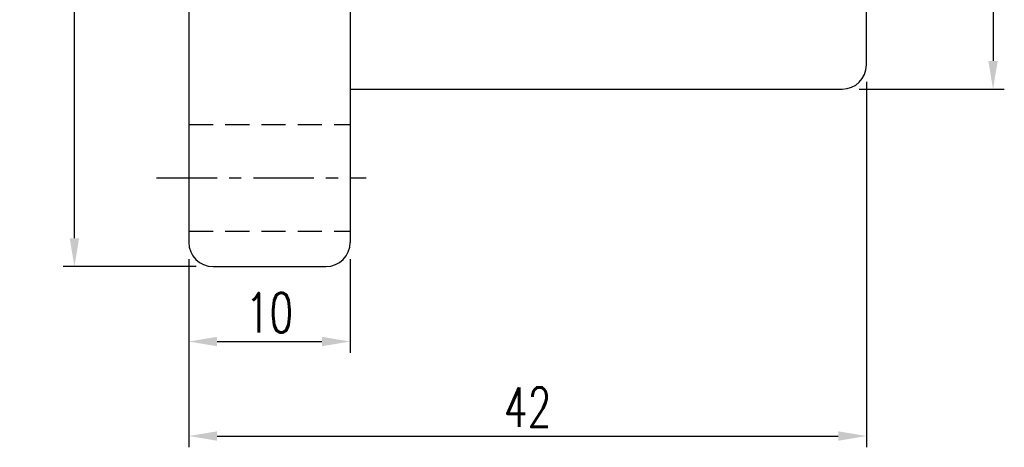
# Model space of a CAD drawing. Extents: x 21 to 593, y 36 to 130.
# Tile 2 of 54: x 112 to 173, y 36 to 63. Entities that reach past the tile are written whole.
import ezdxf

# ---------------------------------------------------------------- set-up
doc = ezdxf.new("R2010")
doc.units = 0
doc.header["$LTSCALE"] = 3
doc.header["$MEASUREMENT"] = 0
doc.header["$PDMODE"] = 1
doc.linetypes.add('CENTER', pattern=[2, 1.25, -0.25, 0.25, -0.25])
doc.linetypes.add('DASHED', pattern=[0.75, 0.5, -0.25])
doc.layers.get('DEFPOINTS').update_dxf_attribs({"linetype": 'CONTINUOUS'})
for name, color, linetype in [('CL', 1, 'CENTER'), ('DIM', 4, 'CONTINUOUS'), ('HID', 2, 'DASHED'), ('OUT', 3, 'CONTINUOUS')]:
    doc.layers.add(name, color=color, linetype=linetype)
doc.styles.add('DIM-7', font='SIMPLEX.shx', dxfattribs={"width": 0.7, "bigfont": 'chineset.shx'})
doc.dimstyles.new('CNS', dxfattribs={"dimtxt": 3.5, "dimasz": 2.5, "dimexe": 1, "dimexo": 1.5, "dimgap": 0.09, "dimtad": 0, "dimdsep": 46, "dimtxsty": 'DIM-7', "dimcen": 0.09, "dimclrd": 1, "dimclre": 1, "dimclrt": 4, "dimadec": 0, "dimazin": 0, "dimtfac": 1, "dimtix": 1, "dimtmove": 2, "dimatfit": 3, "dimfxl": 1, "dimtvp": 0.971429, "dimtolj": 1, "dimarcsym": 0})

# ---------------------------------------------------------------- blocks, each defined once
blk = doc.blocks.new('*D3')
at = {"layer": 'DEFPOINTS', "color": 0, "transparency": 16777216}
for p in [(122.326, 48.798), (132.326, 48.798), (132.326, 42.647)]:
    blk.add_point(p, dxfattribs=at)
at = {"layer": 'DIM', "color": 4, "lineweight": -2, "transparency": 16777216}
for p, q in [((122.326, 47.748), (122.326, 41.947)), ((132.326, 47.748), (132.326, 41.947)), ((124.076, 42.647), (130.576, 42.647))]:
    blk.add_line(p, q, dxfattribs=at)
at = {"layer": 'DIM', "color": 4, "transparency": 16777216}
for points in [[(124.076, 42.938), (124.076, 42.355), (122.326, 42.647)], [(130.576, 42.938), (130.576, 42.355), (132.326, 42.647)]]:
    blk.add_solid(points, dxfattribs=at)
at = {"layer": 'DIM', "color": 4, "transparency": 16777216, "insert": (127.326, 44.432), "char_height": 2.45, "attachment_point": 5, "style": 'DIM-7'}
blk.add_mtext('\\A1;10', dxfattribs=at)
blk = doc.blocks.new('*D4')
at = {"layer": 'DEFPOINTS', "color": 0, "transparency": 16777216}
for p in [(164.326, 59.798), (122.326, 48.798), (164.326, 36.787)]:
    blk.add_point(p, dxfattribs=at)
at = {"layer": 'DIM', "color": 4, "lineweight": -2, "transparency": 16777216}
for p, q in [((164.326, 58.748), (164.326, 36.087)), ((122.326, 47.748), (122.326, 36.087)), ((124.076, 36.787), (162.576, 36.787))]:
    blk.add_line(p, q, dxfattribs=at)
at = {"layer": 'DIM', "color": 4, "transparency": 16777216}
for points in [[(124.076, 37.078), (124.076, 36.495), (122.326, 36.787)], [(162.576, 37.078), (162.576, 36.495), (164.326, 36.787)]]:
    blk.add_solid(points, dxfattribs=at)
at = {"layer": 'DIM', "color": 4, "transparency": 16777216, "insert": (143.326, 38.572), "char_height": 2.45, "attachment_point": 5, "style": 'DIM-7'}
blk.add_mtext('\\A1;42', dxfattribs=at)
blk = doc.blocks.new('*D5')
at = {"layer": 'DEFPOINTS', "color": 0, "transparency": 16777216}
for p in [(115.234, 105.298), (123.826, 105.298), (123.826, 47.298)]:
    blk.add_point(p, dxfattribs=at)
at = {"layer": 'DIM', "color": 4, "lineweight": -2, "transparency": 16777216}
for p, q in [((122.776, 105.298), (114.534, 105.298)), ((115.234, 49.048), (115.234, 103.548)), ((122.776, 47.298), (114.534, 47.298))]:
    blk.add_line(p, q, dxfattribs=at)
at = {"layer": 'DIM', "color": 4, "transparency": 16777216}
for points in [[(114.942, 103.548), (115.526, 103.548), (115.234, 105.298)], [(114.942, 49.048), (115.526, 49.048), (115.234, 47.298)]]:
    blk.add_solid(points, dxfattribs=at)
at = {"layer": 'DIM', "color": 4, "transparency": 16777216, "insert": (113.449, 76.298), "char_height": 2.45, "attachment_point": 5, "rotation": 90, "style": 'DIM-7'}
blk.add_mtext('\\A1;%%C58', dxfattribs=at)
blk = doc.blocks.new('*D9')
at = {"layer": 'DEFPOINTS', "color": 0, "transparency": 16777216}
for p in [(162.826, 94.298), (162.826, 58.298), (172.174, 58.298)]:
    blk.add_point(p, dxfattribs=at)
at = {"layer": 'DIM', "color": 4, "lineweight": -2, "transparency": 16777216}
for p, q in [((163.876, 94.298), (172.874, 94.298)), ((172.174, 92.548), (172.174, 60.048)), ((163.876, 58.298), (172.874, 58.298))]:
    blk.add_line(p, q, dxfattribs=at)
at = {"layer": 'DIM', "color": 4, "transparency": 16777216}
for points in [[(171.883, 92.548), (172.466, 92.548), (172.174, 94.298)], [(171.883, 60.048), (172.466, 60.048), (172.174, 58.298)]]:
    blk.add_solid(points, dxfattribs=at)
at = {"layer": 'DIM', "color": 4, "transparency": 16777216, "insert": (169.899, 76.298), "char_height": 2.45, "attachment_point": 5, "rotation": 90, "style": 'DIM-7'}
blk.add_mtext('\\A1;%%c36{\\H1.470000;\\S-0.009^ -0.025;}', dxfattribs=at)

msp = doc.modelspace()

# ---------------------------------------------------------------- linework, layer by layer
at = {"layer": 'CL', "color": 7}
msp.add_line((120.326, 52.798), (133.326, 52.798), dxfattribs=at)
at = {"layer": 'HID', "color": 7}
for p, q in [((122.326, 56.098), (132.326, 56.098)), ((122.326, 49.498), (132.326, 49.498))]:
    msp.add_line(p, q, dxfattribs=at)
at = {"layer": 'OUT', "color": 7}
for p, q in [((122.326, 103.798), (122.326, 48.798)), ((132.326, 103.798), (132.326, 48.798)), ((122.326, 98.798), (122.326, 53.798)), ((164.326, 59.798), (164.326, 92.798)), ((132.326, 58.298), (162.826, 58.298)), ((123.826, 47.298), (130.826, 47.298))]:
    msp.add_line(p, q, dxfattribs=at)
for centre, start, end in [((162.826, 59.798), 270, 0), ((123.826, 48.798), 180, 270), ((130.826, 48.798), 270, 0)]:
    msp.add_arc(centre, 1.5, start, end, dxfattribs=at)

# ---------------------------------------------------------------- dimensions: what is measured, and where the dimension line sits
at = {"layer": 'DIM', "color": 7}
for base, p1, p2, text, override, picture, middle in [((115.234, 105.298), (123.826, 47.298), (123.826, 105.298), '%%C<>', {"dimscale": 0.7, "dimgap": 0.8, "dimtad": 1, "dimclrd": 4, "dimclre": 4, "dimtp": 0.1, "dimtfac": 0.6, "dimtmove": 0}, '*D5', (113.449, 76.298)), ((172.174, 58.298), (162.826, 94.298), (162.826, 58.298), '%%c<>', {"dimscale": 0.7, "dimgap": 0.8, "dimtad": 1, "dimclrd": 4, "dimclre": 4, "dimtol": 1, "dimlim": 0, "dimtp": -0.009, "dimtm": 0.025, "dimtfac": 0.6, "dimtdec": 3, "dimtmove": 0}, '*D9', (169.899, 76.298))]:
    dim = msp.add_linear_dim(base=base, p1=p1, p2=p2, angle=90, text=text, dimstyle='CNS', override=override, dxfattribs=at)
    dim.commit()
    dim.dimension.update_dxf_attribs({"geometry": picture, "text_midpoint": middle})
for base, p2, picture, middle in [((164.326, 36.787), (164.326, 59.798), '*D4', (143.326, 38.572)), ((132.326, 42.647), (132.326, 48.798), '*D3', (127.326, 44.432))]:
    dim = msp.add_linear_dim(base=base, p1=(122.326, 48.798), p2=p2, dimstyle='CNS', override={"dimscale": 0.7, "dimgap": 0.8, "dimtad": 1, "dimclrd": 4, "dimclre": 4, "dimtp": 0.1, "dimtfac": 0.6, "dimtmove": 0}, dxfattribs=at)
    dim.commit()
    dim.dimension.update_dxf_attribs({"geometry": picture, "text_midpoint": middle})

doc.saveas('drawing.dxf')
